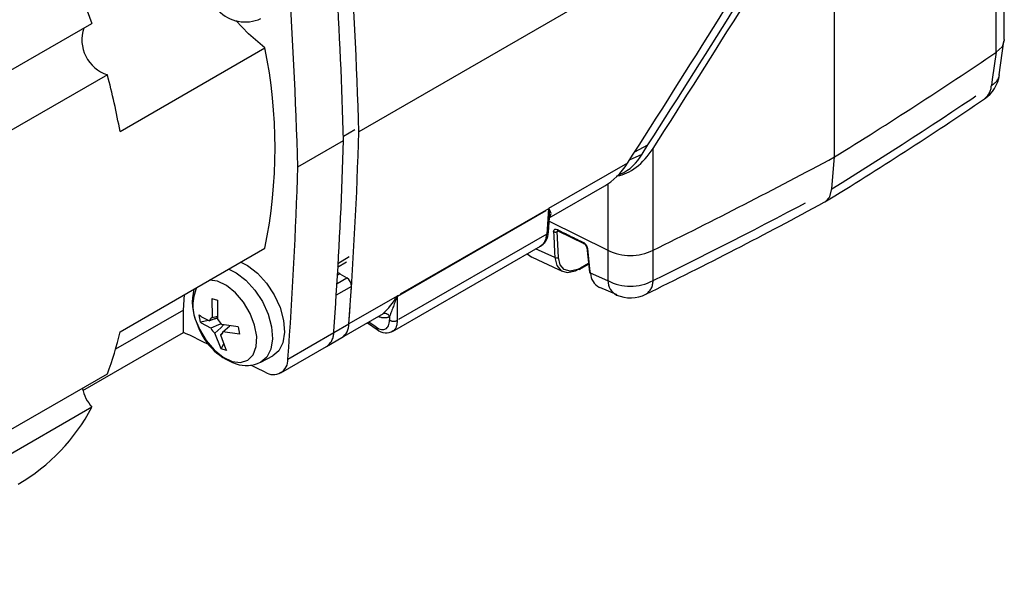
# Model space of a CAD drawing. Extents: x 5 to 415, y 5 to 292.
# Tile 4 of 29: x 87 to 124, y 34 to 55. Entities that reach past the tile are written whole.
import ezdxf

# ---------------------------------------------------------------- set-up
doc = ezdxf.new("R2010")
doc.units = 0
doc.linetypes.add('PHANTOM', pattern=[12.7, 6.35, -1.27, 1.27, -1.27, 1.27, -1.27])
doc.layers.get('0').update_dxf_attribs({"linetype": 'CONTINUOUS'})

msp = doc.modelspace()

# ---------------------------------------------------------------- linework, layer by layer
at = {"color": 7, "linetype": 'CONTINUOUS'}
for p, q in [((117.535, 49.813), (117.535, 60.928)), ((116.585, 60.379), (99.902, 50.749)), ((123.832, 54.168), (123.832, 55.734)), ((79.395, 48.646), (90.001, 54.769)), ((123.645, 52.866), (123.819, 54.108)), ((91.046, 50.762), (96.42, 53.864)), ((123.523, 53.696), (123.526, 53.697)), ((90.575, 52.866), (79.969, 46.742)), ((99.329, 50.584), (99.751, 50.836)), ((97.639, 49.442), (99.336, 50.422)), ((110.401, 49.922), (110.618, 50.26)), ((117.442, 48.638), (117.535, 49.813)), ((109.448, 49.103), (109.591, 49.17)), ((106.962, 47.552), (109.018, 48.739)), ((106.929, 47.029), (106.963, 47.57)), ((106.954, 47.429), (109.129, 46.355)), ((107.283, 47.078), (108.241, 46.604)), ((91.046, 43.327), (96.42, 46.429)), ((101.153, 43.343), (106.636, 46.508)), ((108.35, 46.457), (108.453, 45.54)), ((109.129, 46.355), (109.132, 46.353)), ((110.807, 46.355), (110.81, 46.357)), ((99.113, 45.721), (99.442, 45.924)), ((108.094, 45.649), (108.42, 45.836)), ((99.195, 45.482), (99.453, 45.333)), ((108.824, 44.983), (109.463, 44.706)), ((93.397, 44.134), (93.434, 44.706)), ((94.454, 44.558), (94.661, 44.495)), ((94.454, 44.558), (94.457, 43.853)), ((94.661, 44.495), (94.664, 43.79)), ((93.397, 43.296), (93.397, 44.134)), ((94.029, 43.684), (93.981, 43.951)), ((94.457, 43.853), (94.663, 43.901)), ((94.664, 43.819), (94.481, 43.78)), ((99.267, 43.11), (100.81, 44.001)), ((94.331, 43.748), (94.029, 43.684)), ((95.423, 43.507), (94.814, 43.595)), ((94.863, 43.328), (95.116, 43.551)), ((95.423, 43.507), (95.472, 43.241)), ((100.222, 43.662), (100.581, 43.415)), ((89.669, 41.144), (93.397, 43.296)), ((94.792, 42.697), (94.563, 43.272)), ((94.837, 43.272), (94.769, 43.208)), ((95.472, 43.241), (94.863, 43.328)), ((98.701, 42.784), (99.267, 43.11)), ((94.792, 42.697), (94.895, 42.88)), ((97.004, 41.804), (98.701, 42.784)), ((94.998, 42.634), (94.792, 42.697)), ((96.268, 42.201), (96.705, 42.43)), ((79.969, 35.643), (90.575, 41.766)), ((90.001, 40.525), (79.395, 34.402))]:
    msp.add_line(p, q, dxfattribs=at)
at = {"color": 8, "linetype": 'PHANTOM'}
for p, q in [((123.523, 55.602), (123.523, 53.696)), ((110.133, 50.009), (110.618, 50.26)), ((110.81, 46.357), (110.81, 50.131)), ((109.936, 49.704), (110.401, 49.922)), ((109.86, 49.583), (106.938, 47.896)), ((109.129, 48.809), (109.129, 46.355)), ((106.93, 47.894), (101.33, 44.662)), ((101.33, 44.655), (106.929, 47.887)), ((106.929, 47.887), (106.87, 46.954)), ((106.87, 46.954), (101.332, 43.757)), ((107.259, 47.049), (107.297, 47.071)), ((107.303, 46.086), (107.259, 47.049)), ((107.167, 46.079), (106.451, 46.402)), ((99.12, 45.864), (99.541, 46.124)), ((108.417, 45.865), (108.115, 45.692)), ((99.091, 45.124), (99.453, 45.333)), ((99.195, 45.482), (99.11, 45.433)), ((109.132, 45.224), (108.488, 45.5)), ((94.664, 45.202), (94.364, 45.243)), ((99.629, 45.012), (99.064, 44.686)), ((101.321, 44.653), (99.533, 43.621)), ((101.332, 43.757), (101.33, 44.655)), ((93.397, 44.134), (90.88, 42.681)), ((101.037, 43.893), (101.038, 43.764)), ((98.968, 43.295), (99.533, 43.621)), ((100.541, 43.5), (100.268, 43.688)), ((97.271, 42.315), (98.968, 43.295))]:
    msp.add_line(p, q, dxfattribs=at)
at = {"color": 7, "linetype": 'CONTINUOUS', "flags": 128}
for points in [[(67.275, 72.315), (68.111, 72.723), (69.035, 73.023), (70.015, 73.2), (71.046, 73.251), (72.119, 73.177), (73.227, 72.978), (74.364, 72.655), (75.52, 72.211), (76.688, 71.649), (77.861, 70.972), (79.029, 70.186), (80.186, 69.295), (81.322, 68.305), (82.431, 67.224), (83.504, 66.059), (84.534, 64.818), (85.514, 63.51), (86.438, 62.143), (87.299, 60.727), (88.091, 59.271), (88.808, 57.786), (89.446, 56.282), (90.001, 54.769)], [(96.42, 53.864), (95.808, 54.386), (95.342, 54.88)], [(123.827, 54.167), (123.832, 54.147), (123.747, 53.904), (123.526, 53.697)], [(117.154, 48.132), (117.191, 48.143), (117.364, 48.339), (117.442, 48.638)], [(107.264, 47.085), (107.267, 47.084), (107.283, 47.078), (107.283, 47.078), (107.283, 47.078)], [(106.318, 46.088), (106.146, 46.213), (106.141, 46.223)], [(106.325, 46.102), (107.304, 45.642), (107.452, 45.578)], [(107.167, 46.079), (107.236, 45.784), (107.4, 45.593), (107.64, 45.526), (107.928, 45.592), (108.048, 45.652)], [(95.522, 45.911), (95.775, 45.782), (96.14, 45.502), (96.476, 45.132), (96.762, 44.697), (96.977, 44.227), (97.107, 43.752), (97.144, 43.307), (97.084, 42.921), (96.932, 42.62), (96.705, 42.43)], [(93.904, 43.634), (93.997, 43.42), (94.239, 43.009), (94.537, 42.656), (94.867, 42.389), (95.203, 42.229), (95.517, 42.189), (95.783, 42.273), (95.981, 42.474), (96.094, 42.776), (96.112, 43.153), (96.036, 43.576), (95.87, 44.011), (95.628, 44.421), (95.33, 44.775), (94.999, 45.042), (94.664, 45.202), (94.664, 45.202)], [(94.663, 43.854), (94.651, 43.849), (94.364, 43.733)], [(94.412, 43.467), (94.07, 43.653), (94.029, 43.684)], [(94.799, 43.621), (94.7, 43.582), (94.412, 43.467)], [(94.887, 43.584), (94.78, 43.478), (94.563, 43.272)], [(94.372, 42.831), (94.047, 42.992), (93.707, 43.162)], [(94.769, 43.208), (94.962, 42.702), (94.998, 42.634)], [(96.432, 41.827), (96.091, 41.991), (95.891, 42.088)]]:
    msp.add_lwpolyline(points, dxfattribs=at)
at = {"color": 8, "linetype": 'PHANTOM', "flags": 128}
for points in [[(123.526, 53.697), (123.384, 52.694), (123.353, 52.468)], [(106.938, 47.896), (106.934, 47.896), (106.93, 47.894)], [(106.962, 47.564), (106.998, 47.59), (107.031, 47.717), (107, 47.813), (106.955, 47.886), (106.947, 47.892), (106.938, 47.896)], [(107.123, 47.042), (107.124, 47.07), (107.14, 47.108), (107.171, 47.13), (107.213, 47.133), (107.263, 47.117)], [(107.123, 47.042), (107.13, 46.889), (107.158, 46.278), (107.167, 46.079)], [(108.488, 45.5), (108.47, 45.658), (108.399, 46.291), (108.385, 46.417)], [(108.115, 45.692), (108.004, 45.637), (107.737, 45.577), (107.515, 45.638), (107.365, 45.815), (107.303, 46.086)], [(109.132, 46.353), (109.132, 45.432), (109.132, 45.224)], [(110.807, 45.226), (110.807, 45.433), (110.807, 46.355)], [(95.077, 45.654), (95.348, 45.518), (95.708, 45.242), (96.041, 44.876), (96.324, 44.445), (96.537, 43.979), (96.666, 43.51), (96.702, 43.07), (96.642, 42.688), (96.492, 42.39), (96.26, 42.198), (96.259, 42.197)], [(101.33, 44.662), (101.325, 44.658), (101.321, 44.653)]]:
    msp.add_lwpolyline(points, dxfattribs=at)
at = {"color": 7, "linetype": 'CONTINUOUS'}
for centre, radius, start, end in [((-290.684, 307.711), 476.786, 327.31828, 328.84497), ((-100.543, 44.75), 200.535, 1.71425, 3.87498), ((-102.806, 43.443), 200.535, 1.71425, 3.87498), ((-99.832, 44.476), 199.257, 1.7101, 3.45194), ((95.69, 56.215), 1.392, 224.0577, 294.344), ((90.99, 54.159), 1.359, 161.1704, 252.2196), ((78.056, 50.147), 18.736, 348.5552, 11.4448), ((28.846, 193.157), 168.562, 301.74565, 304.17151), ((64.431, 45.916), 27.052, 10.3197, 14.8867), ((122.366, 53.045), 1.3, 304.1549, 352.002), ((42.907, 169.508), 142.286, 301.46595, 304.3029), ((-68.6, 55.892), 168.581, 355.82585, 358.25167), ((-70.382, 55.618), 169.797, 356.30852, 358.24643), ((108.949, 50.689), 1.642, 293.0627, 332.1773), ((22.521, 226.398), 200.524, 296.12237, 298.28307), ((-70.863, 54.586), 168.581, 355.82585, 358.25167), ((40.02, 189.631), 161.156, 295.94931, 298.59576), ((106.372, 47.009), 0.557, 293.3801, 2.0439), ((108.152, 46.423), 0.201, 9.8175, 63.5303), ((109.968, 48.03), 1.874, 243.5134, 296.5906), ((108.073, 45.692), 0.0482, 237.8589, 295.1374), ((99.112, 45.351), 0.155, 57.6245, 89.0097), ((99.25, 45.012), 0.379, 359.9904, 57.6309), ((108.505, 45.551), 0.053, 191.2222, 251.06), ((109.105, 45.522), 0.617, 181.9744, 242.4562), ((95.56, 44.428), 1.837, 164.8041, 205.1867), ((-63.727, 55.577), 163.698, 355.81156, 356.29963), ((109.754, 45.239), 0.622, 181.3801, 241.7236), ((98.838, 46.099), 2.873, 312.7287, 329.7786), ((109.968, 45.888), 1.3, 246.9558, 296.1609), ((94.904, 45.13), 1.497, 231.9366, 248.8585), ((94.509, 43.716), 0.146, 110.6599, 173.4518), ((96.132, 44.341), 2.34, 197.2597, 250.3791), ((94.934, 43.714), 0.577, 205.3718, 230.0095), ((94.293, 43.347), 0.577, 25.3718, 50.0095), ((98.945, 43.603), 0.589, 303.1775, 1.7823), ((79.631, 45.916), 11.705, 339.235, 347.2206), ((92.316, 40.386), 3.104, 63.3755, 69.6176), ((94.718, 43.345), 0.146, 290.6599, 353.4518), ((100.905, 43.751), 0.467, 225.9872, 305.4849), ((95.726, 43.264), 1.189, 251.3946, 296.2238), ((96.728, 42.284), 0.544, 237.013, 3.31), ((91.32, 41.63), 1.72, 193.4374, 219.9527), ((83.607, 43.909), 7.235, 300.4563, 332.1091)]:
    msp.add_arc(centre, radius, start, end, dxfattribs=at)
at = {"color": 8, "linetype": 'PHANTOM'}
for centre, radius, start, end in [((123.102, 52.971), 0.562, 296.4955, 349.1287), ((28.775, 191.944), 168.519, 301.7461, 304.14089), ((122.712, 52.482), 0.641, 306.7676, 358.74), ((22.475, 225.139), 200.428, 296.14974, 298.28272), ((107.102, 47.882), 0.172, 175.8271, 178.2517), ((106.931, 47.884), 0.00315, 34.6259, 122.9742), ((107.144, 47.787), 0.232, 152.0824, 154.7853), ((106.455, 47.689), 0.517, 346.8822, 22.3829), ((216.096, 265.602), 244.091, 243.52068, 243.77162), ((107.307, 47.116), 0.0444, 178.1626, 237.4982), ((106.834, 47.042), 0.0956, 292.3502, 351.7306), ((107.184, 47.169), 0.141, 244.1834, 301.7003), ((107.289, 47.059), 0.0323, 129.4744, 197.5417), ((108.262, 46.64), 0.0417, 176.1009, 240.7793), ((108.077, 46.365), 0.312, 9.4947, 62.6854), ((108.402, 46.467), 0.0527, 190.0996, 251.1368), ((107.229, 46.206), 0.141, 244.1774, 301.7009), ((108.068, 45.688), 0.0472, 303.5295, 4.5865), ((95.285, 44.312), 1.539, 154.6202, 206.1548), ((109.968, 46.822), 1.803, 242.3766, 297.7304), ((110.241, 45.202), 0.567, 301.9732, 2.4533), ((-64.293, 55.251), 163.698, 355.81156, 356.29963), ((130.722, 33.019), 31.613, 158.4166, 159.8809), ((101.574, 44.892), 0.348, 223.3382, 224.3606), ((101.337, 44.644), 0.0125, 124.406, 160.1169), ((101.502, 44.649), 0.172, 175.8271, 178.2517), ((100.865, 43.819), 0.187, 23.358, 110.5835), ((100.643, 43.496), 0.102, 177.8062, 232.4037), ((101.191, 44.005), 0.286, 237.5176, 299.5947), ((98.365, 43.284), 0.603, 303.9368, 1.023)]:
    msp.add_arc(centre, radius, start, end, dxfattribs=at)
at = {"color": 7, "linetype": 'CONTINUOUS'}
for centre, major_axis, ratio, start_param, end_param in [((-15.796, 149.039), (138.245, 239.434), 0.577335, 4.63146, 4.677523), ((-16.746, 148.491), (138.245, 239.434), 0.577335, 4.63146, 4.677523), ((109.968, 50.789), (0.919, 1.592), 0.577335, 3.552904, 4.63146), ((109.018, 50.24), (0.919, 1.592), 0.577335, 3.92695, 4.63146), ((106.115, 47.362), (-0.535, 0.846), 0.633362, 3.115973, 3.866546)]:
    msp.add_ellipse(centre, major_axis=major_axis, ratio=ratio, start_param=start_param, end_param=end_param, dxfattribs=at)
at = {"color": 8, "linetype": 'PHANTOM'}
for centre, major_axis, ratio, start_param, end_param in [((100.348, 45.227), (-0.697, 1.329), 0.506008, 2.630089, 3.130786), ((100.521, 44.142), (-0.372, 0.709), 0.506008, 2.376868, 3.912757), ((100.674, 44.222), (-0.471, 0.883), 0.520363, 3.203048, 3.909447)]:
    msp.add_ellipse(centre, major_axis=major_axis, ratio=ratio, start_param=start_param, end_param=end_param, dxfattribs=at)

doc.saveas('drawing.dxf')
